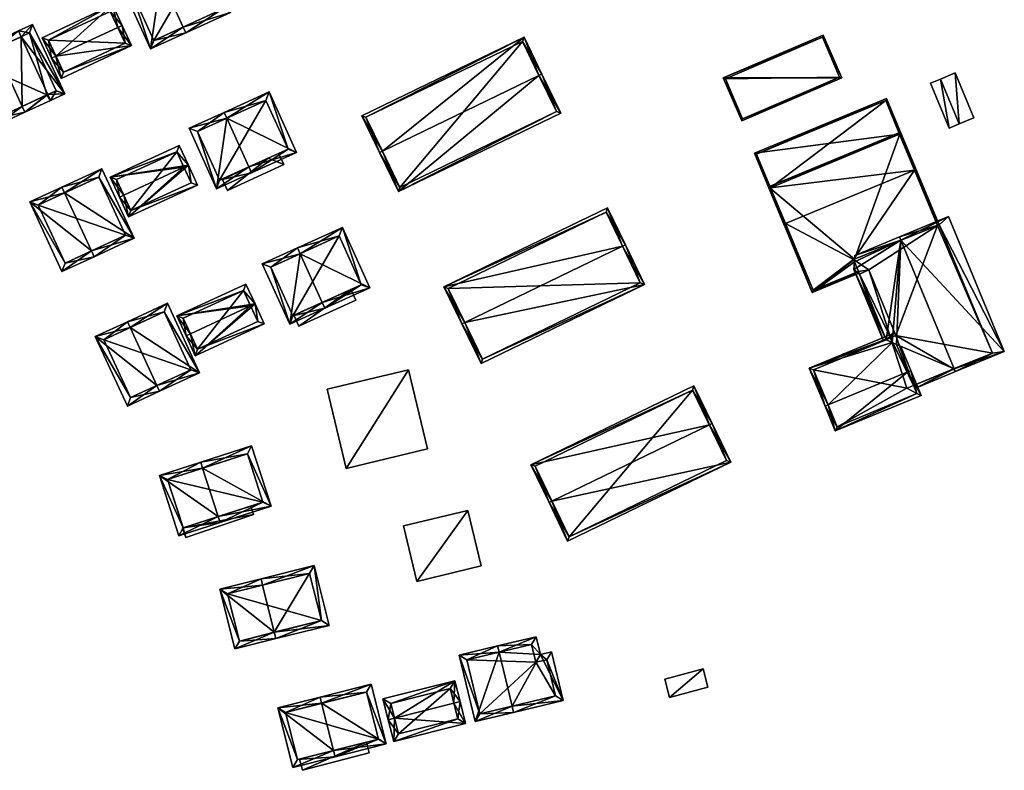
# Model space of a CAD drawing. Header units: inches. Extents: x 2523744 to 2528136, y 1148995 to 1152010.
# Tile 42 of 256: x 2524119 to 2524273, y 1150396 to 1150513. Entities that reach past the tile are written whole.
import ezdxf

# ---------------------------------------------------------------- set-up
doc = ezdxf.new("R2010")
doc.units = ezdxf.units.IN
doc.header["$MEASUREMENT"] = 0
for name, color, linetype in [('Gebaeude Einzelhaus', 10, 'Continuous'), ('Im Bau', 10, 'Continuous'), ('Offenes Gebaeude', 10, 'Continuous')]:
    doc.layers.add(name, color=color, linetype=linetype)

msp = doc.modelspace()

# ---------------------------------------------------------------- meshes
at = {"layer": 'Gebaeude Einzelhaus'}
mesh = msp.add_polyface(dxfattribs=at)
corners = [(2524141.356, 1150519.694, 463.414), (2524140.942, 1150520.605, 463.414), (2524135.459, 1150518.114, 458.683), (2524139.742, 1150508.686, 458.683), (2524144.811, 1150512.087, 463.413), (2524145.224, 1150511.177, 463.413), (2524152.235, 1150514.361, 458.386), (2524147.952, 1150523.789, 458.386), (2524140.239, 1150510.01, 459.469), (2524136.783, 1150517.617, 459.469), (2524150.911, 1150514.858, 459.039), (2524147.455, 1150522.465, 459.039), (2524147.455, 1150522.465, 452.376), (2524150.911, 1150514.858, 452.376), (2524136.783, 1150517.617, 452.376), (2524140.239, 1150510.01, 452.376)]
mesh.append_faces([[corners[k] for k in face] for face in [(0, 9, 1), (11, 0, 1), (1, 9, 2), (10, 11, 7), (7, 11, 1), (6, 10, 7), (8, 4, 5), (5, 4, 10), (5, 10, 6), (9, 8, 3), (2, 9, 3), (3, 8, 5), (0, 7, 1), (5, 6, 4), (4, 6, 0), (0, 6, 7), (0, 3, 4), (4, 3, 5), (0, 2, 3), (0, 1, 2)]], dxfattribs={"color": 13})
mesh.append_faces([[corners[k] for k in face] for face in [(12, 15, 14), (13, 15, 12), (4, 15, 13), (8, 15, 4), (4, 13, 10), (14, 15, 9), (9, 15, 8), (12, 14, 0), (0, 14, 9), (11, 12, 0), (13, 12, 10), (10, 12, 11)]], dxfattribs={"color": 41})
mesh = msp.add_polyface(dxfattribs=at)
corners = [(2524134.626, 1150512.036, 459.104), (2524135.305, 1150512.353, 459.104), (2524133.822, 1150515.53, 457.593), (2524124.983, 1150507.535, 459.104), (2524122.821, 1150510.394, 457.593), (2524124.304, 1150507.218, 459.104), (2524125.778, 1150504.06, 457.593), (2524136.779, 1150509.195, 457.593), (2524133.46, 1150514.533, 457.916), (2524135.782, 1150509.558, 457.918), (2524123.818, 1150510.032, 457.916), (2524126.14, 1150505.057, 457.918), (2524135.782, 1150509.558, 452.363), (2524133.46, 1150514.533, 452.363), (2524123.818, 1150510.032, 452.363), (2524126.14, 1150505.057, 452.363)]
mesh.append_faces([[corners[k] for k in face] for face in [(7, 11, 9), (6, 11, 7), (3, 11, 5), (10, 3, 5), (5, 11, 6), (4, 10, 5), (8, 10, 2), (2, 10, 4), (0, 8, 1), (9, 0, 1), (7, 9, 1), (1, 8, 2), (3, 7, 0), (0, 7, 1), (3, 6, 7), (3, 5, 6), (3, 4, 5), (0, 2, 3), (3, 2, 4), (0, 1, 2)]], dxfattribs={"color": 13})
mesh.append_faces([[corners[k] for k in face] for face in [(12, 15, 14), (12, 14, 13), (9, 15, 12), (11, 15, 9), (14, 15, 3), (3, 15, 11), (10, 14, 3), (13, 14, 8), (8, 14, 10), (12, 13, 0), (0, 13, 8), (9, 12, 0)]], dxfattribs={"color": 41})
mesh = msp.add_polyface(dxfattribs=at)
corners = [(2524115.555, 1150508.736, 462.894), (2524115.136, 1150509.644, 462.894), (2524110.163, 1150507.35, 458.807), (2524115.167, 1150496.501, 458.807), (2524119.722, 1150499.703, 462.894), (2524120.141, 1150498.795, 462.894), (2524119.131, 1150511.486, 459.525), (2524119.55, 1150510.578, 459.525), (2524123.717, 1150501.544, 459.525), (2524124.135, 1150500.637, 459.525), (2524126.347, 1150501.658, 458.534), (2524121.343, 1150512.507, 458.534), (2524111.49, 1150506.861, 459.553), (2524115.656, 1150497.828, 459.553), (2524123.58, 1150501.481, 459.64), (2524125.02, 1150502.147, 458.941), (2524120.854, 1150511.18, 458.941), (2524123.58, 1150501.481, 452.377), (2524115.656, 1150497.828, 452.377), (2524125.02, 1150502.147, 452.377), (2524120.854, 1150511.18, 452.377), (2524111.49, 1150506.861, 452.377)]
mesh.append_faces([[corners[k] for k in face] for face in [(7, 0, 6), (16, 7, 6), (11, 16, 6), (15, 16, 10), (10, 16, 11), (8, 15, 9), (14, 8, 9), (9, 15, 10), (13, 4, 5), (5, 4, 14), (5, 14, 9), (3, 13, 5), (12, 13, 2), (2, 13, 3), (0, 12, 1), (6, 0, 1), (1, 12, 2), (7, 11, 6), (9, 10, 8), (8, 10, 7), (7, 10, 11), (8, 5, 9), (7, 4, 8), (8, 4, 5), (6, 0, 7), (7, 0, 4), (6, 1, 0), (0, 3, 4), (4, 3, 5), (0, 2, 3), (0, 1, 2)]], dxfattribs={"color": 13})
mesh.append_faces([[corners[k] for k in face] for face in [(17, 18, 21), (17, 21, 20), (17, 20, 19), (13, 12, 18), (18, 12, 21), (7, 12, 0), (7, 21, 12), (7, 20, 21), (7, 16, 20), (16, 15, 20), (20, 15, 19), (15, 17, 19), (15, 8, 17), (14, 17, 8), (14, 13, 17), (17, 13, 18), (14, 4, 13)]], dxfattribs={"color": 41})
mesh = msp.add_polyface(dxfattribs=at)
corners = [(2524175.909, 1150492.712, 461.128), (2524175.459, 1150492.494, 461.128), (2524178.408, 1150486.398, 458.252), (2524200.344, 1150504.527, 461.128), (2524203.741, 1150498.649, 458.252), (2524200.794, 1150504.745, 461.128), (2524198.016, 1150510.488, 458.252), (2524172.683, 1150498.235, 458.252), (2524203.074, 1150498.881, 458.464), (2524197.784, 1150509.82, 458.478), (2524173.35, 1150498.003, 458.477), (2524178.64, 1150487.065, 458.464), (2524203.074, 1150498.881, 447.215), (2524197.784, 1150509.82, 447.215), (2524173.35, 1150498.003, 447.215), (2524178.64, 1150487.065, 447.215)]
mesh.append_faces([[corners[k] for k in face] for face in [(2, 11, 8), (0, 11, 1), (10, 0, 1), (1, 11, 2), (7, 10, 1), (9, 10, 6), (6, 10, 7), (3, 9, 5), (8, 3, 5), (5, 9, 6), (2, 8, 4), (4, 8, 5), (0, 7, 1), (3, 6, 0), (0, 6, 7), (3, 5, 6), (3, 4, 5), (0, 2, 3), (3, 2, 4), (0, 1, 2)]], dxfattribs={"color": 13})
mesh.append_faces([[corners[k] for k in face] for face in [(13, 15, 14), (12, 15, 13), (8, 15, 12), (11, 15, 8), (14, 15, 0), (0, 15, 11), (10, 14, 0), (13, 14, 10), (9, 13, 10), (12, 13, 3), (3, 13, 9), (8, 12, 3)]], dxfattribs={"color": 41})
mesh = msp.add_polyface(dxfattribs=at)
corners = [(2524229.095, 1150504.133, 450.747), (2524247.584, 1150504.14, 451.63), (2524244.706, 1150510.84, 450.747), (2524231.973, 1150497.434, 451.63), (2524244.575, 1150510.511, 450.777), (2524229.424, 1150504.001, 450.777), (2524247.255, 1150504.271, 451.6), (2524232.104, 1150497.763, 451.6), (2524247.255, 1150504.271, 444.9), (2524244.575, 1150510.511, 444.9), (2524229.424, 1150504.001, 444.9), (2524232.104, 1150497.763, 444.9)]
mesh.append_faces([[corners[k] for k in face] for face in [(6, 4, 1), (5, 7, 3), (3, 7, 6), (3, 6, 1), (4, 5, 0), (0, 5, 3), (1, 4, 2), (2, 4, 0), (3, 1, 0), (0, 1, 2)]], dxfattribs={"color": 13})
mesh.append_faces([[corners[k] for k in face] for face in [(8, 11, 10), (8, 10, 9), (6, 11, 8), (7, 11, 6), (10, 11, 5), (5, 11, 7), (9, 10, 4), (4, 10, 5), (8, 9, 4), (6, 8, 4)]], dxfattribs={"color": 41})
mesh = msp.add_polyface(dxfattribs=at)
corners = [(2524151.638, 1150497.86, 462.299), (2524151.224, 1150498.771, 462.299), (2524145.741, 1150496.28, 457.568), (2524150.024, 1150486.852, 457.568), (2524155.093, 1150490.253, 462.299), (2524155.506, 1150489.343, 462.298), (2524162.517, 1150492.527, 457.271), (2524158.234, 1150501.955, 457.271), (2524147.065, 1150495.783, 458.354), (2524157.737, 1150500.631, 457.924), (2524150.521, 1150488.176, 458.354), (2524161.193, 1150493.024, 457.924), (2524157.737, 1150500.631, 451.247), (2524161.193, 1150493.024, 451.247), (2524147.065, 1150495.783, 451.247), (2524150.521, 1150488.176, 451.247), (2524158.106, 1150491.622, 457.406), (2524159.715, 1150492.353, 457.406), (2524158.106, 1150491.622, 457.306), (2524159.715, 1150492.353, 457.307)]
mesh.append_faces([[corners[k] for k in face] for face in [(11, 9, 7), (6, 11, 7), (10, 4, 5), (5, 4, 11), (5, 11, 6), (8, 10, 3), (3, 10, 5), (2, 8, 3), (0, 8, 1), (9, 0, 1), (7, 9, 1), (1, 8, 2), (0, 7, 1), (5, 6, 4), (4, 6, 0), (0, 6, 7), (0, 3, 4), (4, 3, 5), (0, 2, 3), (0, 1, 2)]], dxfattribs={"color": 13})
mesh.append_faces([[corners[k] for k in face] for face in [(12, 15, 14), (13, 15, 12), (11, 17, 19), (18, 13, 19), (19, 13, 11), (18, 15, 13), (16, 10, 18), (18, 10, 15), (17, 4, 16), (4, 17, 11), (16, 4, 10), (10, 8, 15), (15, 8, 14), (0, 9, 8), (8, 9, 14), (14, 9, 12), (9, 11, 12), (12, 11, 13)]], dxfattribs={"color": 41})
mesh = msp.add_polyface(dxfattribs=at)
corners = [(2524258.948, 1150489.759, 454.144), (2524259.043, 1150489.528, 454.203), (2524259.274, 1150489.624, 454.203), (2524256.624, 1150495.363, 452.72), (2524254.584, 1150500.936, 451.327), (2524233.983, 1150492.396, 451.327), (2524236.485, 1150487.013, 452.72), (2524238.673, 1150481.083, 454.203), (2524238.807, 1150481.41, 454.144), (2524238.903, 1150481.179, 454.203), (2524254.449, 1150500.61, 451.386), (2524234.31, 1150492.261, 451.386), (2524258.948, 1150489.759, 443.864), (2524254.449, 1150500.61, 443.864), (2524234.31, 1150492.261, 443.864), (2524236.485, 1150487.013, 443.864), (2524238.807, 1150481.41, 443.864)]
mesh.append_faces([[corners[k] for k in face] for face in [(3, 4, 0), (3, 10, 4), (5, 6, 8), (4, 11, 5), (5, 11, 6), (4, 10, 11), (7, 8, 9), (7, 5, 8), (1, 0, 2), (2, 0, 4), (6, 7, 8), (8, 7, 9), (3, 5, 6), (6, 5, 7), (3, 4, 5), (0, 2, 3), (3, 2, 4), (0, 1, 2)]], dxfattribs={"color": 13})
mesh.append_faces([[corners[k] for k in face] for face in [(12, 15, 13), (13, 15, 14), (12, 16, 15), (6, 16, 8), (6, 15, 16), (6, 11, 15), (15, 11, 14), (11, 10, 14), (14, 10, 13), (3, 13, 10), (3, 12, 13), (3, 0, 12)]], dxfattribs={"color": 41})
mesh = msp.add_polyface(dxfattribs=at)
corners = [(2524249.583, 1150475.873, 453.359), (2524236.159, 1150487.148, 457.024), (2524242.991, 1150470.665, 452.82), (2524256.759, 1150495.689, 457.024), (2524250.181, 1150473.916, 452.879), (2524250.277, 1150473.685, 452.82), (2524249.559, 1150475.415, 453.261), (2524262.534, 1150481.106, 453.329), (2524262.766, 1150481.2, 453.329), (2524236.485, 1150487.013, 456.965), (2524243.126, 1150470.991, 452.879), (2524256.624, 1150495.363, 456.965), (2524258.948, 1150489.759, 454.144), (2524256.624, 1150495.363, 452.72), (2524258.948, 1150489.759, 443.864), (2524262.534, 1150481.106, 443.864), (2524236.485, 1150487.013, 452.72), (2524238.807, 1150481.41, 443.864), (2524243.126, 1150470.991, 443.864), (2524238.807, 1150481.41, 454.144), (2524250.181, 1150473.916, 443.864), (2524249.4, 1150475.799, 443.864)]
mesh.append_faces([[corners[k] for k in face] for face in [(5, 10, 4), (11, 8, 7), (11, 3, 8), (9, 1, 11), (11, 1, 3), (5, 2, 10), (10, 2, 9), (9, 2, 1), (3, 7, 8), (3, 0, 7), (0, 2, 6), (6, 2, 4), (4, 2, 5), (3, 1, 0), (0, 1, 2)]], dxfattribs={"color": 13})
mesh.append_faces([[corners[k] for k in face] for face in [(17, 21, 18), (18, 21, 20), (17, 14, 21), (21, 14, 15), (18, 20, 10), (10, 20, 4), (19, 9, 16), (17, 10, 19), (19, 10, 9), (17, 18, 10), (9, 11, 16), (16, 11, 13), (14, 7, 15), (14, 12, 7), (7, 12, 11), (11, 12, 13)]], dxfattribs={"color": 41})
mesh = msp.add_polyface(dxfattribs=at)
corners = [(2524133.445, 1150488.654, 456.615), (2524145.638, 1150490.52, 457.979), (2524144.208, 1150493.619, 456.674), (2524135.555, 1150485.869, 457.979), (2524134.874, 1150485.555, 457.979), (2524144.957, 1150490.206, 457.979), (2524136.31, 1150482.442, 456.615), (2524147.074, 1150487.407, 456.674), (2524143.841, 1150492.624, 456.957), (2524146.079, 1150487.774, 456.956), (2524136.677, 1150483.437, 456.913), (2524134.44, 1150488.287, 456.915), (2524146.079, 1150487.774, 451.054), (2524143.841, 1150492.624, 451.054), (2524134.44, 1150488.287, 451.054), (2524136.677, 1150483.437, 451.054)]
mesh.append_faces([[corners[k] for k in face] for face in [(7, 6, 10), (4, 10, 6), (4, 3, 10), (11, 0, 8), (3, 4, 11), (11, 4, 0), (1, 5, 8), (9, 5, 1), (1, 7, 9), (9, 7, 10), (1, 8, 2), (2, 8, 0), (1, 6, 7), (4, 6, 3), (3, 6, 5), (5, 6, 1), (1, 0, 5), (5, 0, 3), (3, 0, 4), (0, 1, 2)]], dxfattribs={"color": 13})
mesh.append_faces([[corners[k] for k in face] for face in [(13, 15, 14), (12, 15, 13), (10, 15, 12), (10, 12, 9), (14, 15, 3), (3, 15, 10), (11, 14, 3), (13, 14, 11), (8, 13, 11), (12, 13, 5), (5, 13, 8), (9, 12, 5)]], dxfattribs={"color": 41})
mesh = msp.add_polyface(dxfattribs=at)
corners = [(2524130.504, 1150477.147, 461.931), (2524130.923, 1150476.239, 461.931), (2524137.162, 1150479.117, 457.766), (2524126.334, 1150486.189, 461.931), (2524132.154, 1150489.975, 457.766), (2524125.915, 1150487.097, 461.931), (2524120.898, 1150484.783, 457.885), (2524125.907, 1150473.925, 457.885), (2524131.665, 1150488.648, 458.372), (2524122.225, 1150484.294, 458.617), (2524126.396, 1150475.252, 458.617), (2524135.835, 1150479.606, 458.372), (2524131.665, 1150488.648, 451.581), (2524135.835, 1150479.606, 451.581), (2524122.225, 1150484.294, 451.581), (2524126.396, 1150475.252, 451.581)]
mesh.append_faces([[corners[k] for k in face] for face in [(11, 8, 2), (10, 0, 1), (1, 0, 11), (1, 11, 2), (7, 10, 1), (9, 10, 6), (6, 10, 7), (3, 9, 5), (8, 3, 5), (5, 9, 6), (2, 8, 4), (4, 8, 5), (0, 7, 1), (3, 6, 0), (0, 6, 7), (3, 5, 6), (3, 4, 5), (0, 2, 3), (3, 2, 4), (0, 1, 2)]], dxfattribs={"color": 13})
mesh.append_faces([[corners[k] for k in face] for face in [(13, 15, 14), (13, 14, 12), (0, 15, 13), (10, 15, 0), (0, 13, 11), (14, 15, 9), (9, 15, 10), (12, 14, 3), (3, 14, 9), (8, 12, 3), (13, 12, 11), (11, 12, 8)]], dxfattribs={"color": 41})
mesh = msp.add_polyface(dxfattribs=at)
corners = [(2524213.381, 1150477.886, 459.965), (2524211.044, 1150483.869, 457.127), (2524185.525, 1150471.528, 457.127), (2524213.831, 1150478.103, 459.965), (2524188.763, 1150465.981, 459.965), (2524188.313, 1150465.763, 459.965), (2524191.3, 1150459.585, 457.127), (2524216.819, 1150471.925, 457.127), (2524210.811, 1150483.201, 457.349), (2524216.151, 1150472.158, 457.334), (2524186.193, 1150471.295, 457.349), (2524191.533, 1150460.253, 457.334), (2524216.151, 1150472.158, 446.589), (2524210.811, 1150483.201, 446.589), (2524186.193, 1150471.295, 446.589), (2524191.533, 1150460.253, 446.589)]
mesh.append_faces([[corners[k] for k in face] for face in [(7, 11, 9), (6, 11, 7), (4, 11, 5), (10, 4, 5), (5, 11, 6), (8, 10, 2), (2, 10, 5), (1, 8, 2), (0, 8, 3), (9, 0, 3), (7, 9, 3), (3, 8, 1), (4, 7, 0), (0, 7, 3), (4, 6, 7), (4, 5, 6), (0, 2, 4), (4, 2, 5), (3, 1, 0), (0, 1, 2)]], dxfattribs={"color": 13})
mesh.append_faces([[corners[k] for k in face] for face in [(12, 15, 14), (12, 14, 13), (9, 15, 12), (11, 15, 9), (14, 15, 4), (4, 15, 11), (10, 14, 4), (13, 14, 8), (8, 14, 10), (12, 13, 0), (0, 13, 8), (9, 12, 0)]], dxfattribs={"color": 41})
mesh = msp.add_polyface(dxfattribs=at)
corners = [(2524256.821, 1150478.798, 457.217), (2524272.953, 1150461.464, 453.014), (2524264.236, 1150482.49, 453.014), (2524265.13, 1150458.758, 457.217), (2524265.32, 1150458.299, 457.217), (2524256.603, 1150479.325, 457.217), (2524258.984, 1150455.673, 453.827), (2524258.792, 1150456.134, 453.827), (2524256.137, 1150462.539, 453.827), (2524249.611, 1150476.428, 453.477), (2524249.583, 1150475.873, 453.359), (2524249.559, 1150475.415, 453.261), (2524249.498, 1150474.254, 453.014), (2524254.542, 1150463.283, 453.24), (2524255.435, 1150462.866, 453.569), (2524254.12, 1150463.108, 453.014), (2524271.1, 1150461.2, 453.936), (2524262.793, 1150481.211, 453.941), (2524265.051, 1150458.726, 457.175), (2524250.339, 1150473.535, 453.262), (2524255.195, 1150463.616, 453.601), (2524251.8, 1150474.2, 454.054), (2524256.05, 1150463.95, 454.054), (2524265.051, 1150458.726, 443.864), (2524271.1, 1150461.2, 443.864), (2524262.793, 1150481.211, 443.864), (2524262.534, 1150481.106, 453.329), (2524262.534, 1150481.106, 443.864), (2524250.181, 1150473.916, 452.879), (2524250.339, 1150473.535, 443.864), (2524250.181, 1150473.916, 443.864), (2524251.8, 1150474.2, 443.864), (2524256.05, 1150463.95, 443.864), (2524256.05, 1150463.95, 453.223), (2524255.195, 1150463.616, 453.214), (2524255.195, 1150463.616, 443.864), (2524255.213, 1150463.561, 453.24), (2524255.213, 1150463.561, 443.864), (2524258.792, 1150456.134, 443.864), (2524249.4, 1150475.799, 443.864), (2524257.735, 1150455.696, 443.864)]
mesh.append_faces([[corners[k] for k in face] for face in [(13, 20, 14), (20, 21, 22), (13, 19, 20), (20, 19, 21), (19, 12, 11), (13, 15, 19), (19, 15, 12), (5, 0, 9), (9, 0, 10), (18, 6, 7), (18, 4, 6), (18, 3, 4), (1, 17, 2), (2, 17, 5), (5, 17, 0), (3, 16, 4), (4, 16, 1), (1, 16, 17), (13, 12, 15), (8, 0, 14), (14, 0, 13), (13, 0, 12), (12, 0, 11), (11, 0, 10), (10, 0, 9), (9, 0, 5), (7, 3, 8), (8, 3, 0), (7, 6, 3), (3, 6, 4), (0, 2, 5), (4, 1, 3), (3, 1, 0), (0, 1, 2)]], dxfattribs={"color": 13})
mesh.append_faces([[corners[k] for k in face] for face in [(30, 31, 29), (32, 37, 35), (32, 38, 37), (37, 38, 40), (32, 23, 38), (32, 24, 23), (31, 27, 32), (32, 27, 24), (24, 27, 25), (30, 39, 31), (31, 39, 27), (23, 7, 38), (23, 18, 7), (36, 34, 37), (37, 34, 35), (14, 20, 36), (36, 20, 34), (33, 20, 22), (33, 34, 20), (33, 32, 34), (34, 32, 35), (31, 33, 21), (21, 33, 22), (31, 32, 33), (21, 19, 31), (31, 19, 29), (29, 28, 30), (29, 19, 28), (28, 19, 11), (0, 26, 10), (26, 25, 27), (0, 17, 26), (26, 17, 25), (17, 16, 25), (25, 16, 24), (16, 23, 24), (16, 3, 23), (3, 18, 23)]], dxfattribs={"color": 41})
mesh = msp.add_polyface(dxfattribs=at)
corners = [(2524163.07, 1150476.705, 461.283), (2524162.656, 1150477.616, 461.283), (2524157.173, 1150475.125, 456.552), (2524161.456, 1150465.697, 456.552), (2524166.525, 1150469.098, 461.283), (2524166.938, 1150468.188, 461.283), (2524173.949, 1150471.372, 456.255), (2524169.666, 1150480.8, 456.255), (2524161.953, 1150467.021, 457.338), (2524158.497, 1150474.628, 457.338), (2524172.625, 1150471.869, 456.908), (2524169.169, 1150479.476, 456.908), (2524169.169, 1150479.476, 450.262), (2524172.625, 1150471.869, 450.262), (2524158.497, 1150474.628, 450.262), (2524161.953, 1150467.021, 450.262), (2524162.11, 1150467.093, 456.309), (2524170.989, 1150471.126, 456.309), (2524162.11, 1150467.093, 456.209), (2524170.989, 1150471.126, 456.209)]
mesh.append_faces([[corners[k] for k in face] for face in [(0, 9, 1), (11, 0, 1), (1, 9, 2), (10, 11, 7), (7, 11, 1), (6, 10, 7), (8, 4, 5), (5, 4, 10), (5, 10, 6), (9, 8, 3), (2, 9, 3), (3, 8, 5), (0, 7, 1), (5, 6, 4), (4, 6, 0), (0, 6, 7), (0, 3, 4), (4, 3, 5), (0, 2, 3), (0, 1, 2)]], dxfattribs={"color": 13})
mesh.append_faces([[corners[k] for k in face] for face in [(12, 15, 14), (13, 15, 12), (10, 17, 19), (19, 13, 10), (18, 15, 19), (19, 15, 13), (16, 8, 18), (18, 8, 15), (17, 4, 16), (4, 17, 10), (16, 4, 8), (8, 9, 15), (15, 9, 14), (0, 11, 9), (9, 11, 14), (14, 11, 12), (11, 10, 12), (12, 10, 13)]], dxfattribs={"color": 41})
mesh = msp.add_polyface(dxfattribs=at)
corners = [(2524143.846, 1150466.999, 455.525), (2524156.039, 1150468.865, 456.889), (2524154.609, 1150471.964, 455.584), (2524155.358, 1150468.551, 456.889), (2524145.956, 1150464.214, 456.889), (2524145.275, 1150463.9, 456.889), (2524146.711, 1150460.787, 455.525), (2524157.475, 1150465.752, 455.584), (2524154.242, 1150470.969, 455.867), (2524144.841, 1150466.632, 455.825), (2524147.078, 1150461.782, 455.823), (2524156.48, 1150466.119, 455.866), (2524156.48, 1150466.119, 450.251), (2524154.242, 1150470.969, 450.251), (2524144.841, 1150466.632, 450.251), (2524147.078, 1150461.782, 450.251)]
mesh.append_faces([[corners[k] for k in face] for face in [(1, 3, 8), (11, 3, 1), (1, 7, 11), (11, 7, 10), (7, 6, 10), (5, 10, 6), (5, 4, 10), (9, 0, 8), (4, 5, 9), (9, 5, 0), (2, 8, 0), (2, 1, 8), (1, 6, 7), (5, 6, 4), (4, 6, 3), (3, 6, 1), (3, 0, 4), (4, 0, 5), (3, 1, 0), (0, 1, 2)]], dxfattribs={"color": 13})
mesh.append_faces([[corners[k] for k in face] for face in [(13, 15, 14), (12, 15, 13), (10, 15, 12), (10, 12, 11), (14, 15, 4), (4, 15, 10), (9, 14, 4), (13, 14, 9), (8, 13, 9), (12, 13, 3), (3, 13, 8), (11, 12, 3)]], dxfattribs={"color": 41})
mesh = msp.add_polyface(dxfattribs=at)
corners = [(2524136.545, 1150465.184, 460.717), (2524136.126, 1150466.092, 460.717), (2524131.109, 1150463.778, 456.671), (2524140.715, 1150456.142, 460.717), (2524136.118, 1150452.92, 456.671), (2524141.134, 1150455.234, 460.717), (2524147.373, 1150458.112, 456.552), (2524142.365, 1150468.97, 456.552), (2524136.607, 1150454.247, 457.403), (2524146.046, 1150458.601, 457.158), (2524141.876, 1150467.643, 457.158), (2524132.436, 1150463.289, 457.403), (2524141.876, 1150467.643, 450.334), (2524146.046, 1150458.601, 450.334), (2524132.436, 1150463.289, 450.334), (2524136.607, 1150454.247, 450.334)]
mesh.append_faces([[corners[k] for k in face] for face in [(11, 8, 2), (0, 11, 1), (10, 0, 1), (1, 11, 2), (7, 10, 1), (9, 10, 6), (6, 10, 7), (8, 3, 5), (5, 3, 9), (5, 9, 6), (2, 8, 4), (4, 8, 5), (0, 7, 1), (3, 6, 0), (0, 6, 7), (3, 5, 6), (3, 4, 5), (0, 2, 3), (3, 2, 4), (0, 1, 2)]], dxfattribs={"color": 13})
mesh.append_faces([[corners[k] for k in face] for face in [(13, 15, 14), (13, 14, 12), (3, 15, 13), (8, 15, 3), (3, 13, 9), (14, 15, 11), (11, 15, 8), (12, 14, 0), (0, 14, 11), (10, 12, 0), (13, 12, 9), (9, 12, 10)]], dxfattribs={"color": 41})
mesh = msp.add_polyface(dxfattribs=at)
corners = [(2524245.444, 1150453.102, 455.918), (2524244.981, 1150452.91, 455.918), (2524246.585, 1150449.044, 453.927), (2524257.907, 1150458.269, 455.918), (2524259.973, 1150454.594, 453.927), (2524258.369, 1150458.46, 455.918), (2524255.195, 1150463.616, 453.214), (2524255.873, 1150464.376, 453.014), (2524242.523, 1150458.841, 453.014), (2524256.05, 1150463.95, 453.223), (2524255.435, 1150462.866, 453.569), (2524255.213, 1150463.561, 453.24), (2524256.808, 1150462.226, 454.074), (2524256.137, 1150462.539, 453.827), (2524246.855, 1150449.698, 454.165), (2524259.319, 1150454.864, 454.165), (2524243.176, 1150458.571, 453.24), (2524254.542, 1150463.283, 453.24), (2524258.792, 1150456.134, 453.827), (2524259.319, 1150454.864, 443.864), (2524258.792, 1150456.134, 443.864), (2524243.176, 1150458.571, 443.864), (2524255.213, 1150463.561, 443.864), (2524246.855, 1150449.698, 443.864), (2524257.735, 1150455.696, 443.864)]
mesh.append_faces([[corners[k] for k in face] for face in [(17, 6, 11), (17, 7, 6), (6, 7, 9), (17, 8, 7), (17, 16, 8), (8, 16, 1), (1, 16, 0), (5, 3, 12), (12, 3, 13), (4, 15, 5), (5, 15, 3), (14, 1, 0), (4, 2, 15), (15, 2, 14), (14, 2, 1), (10, 3, 13), (13, 3, 12), (12, 3, 5), (10, 0, 3), (6, 8, 11), (11, 8, 10), (10, 8, 0), (0, 8, 1), (9, 7, 6), (6, 7, 8), (3, 4, 5), (0, 2, 3), (3, 2, 4), (0, 1, 2)]], dxfattribs={"color": 13})
mesh.append_faces([[corners[k] for k in face] for face in [(19, 24, 20), (24, 21, 22), (19, 23, 24), (24, 23, 21), (15, 14, 19), (19, 14, 23), (0, 16, 14), (14, 16, 23), (23, 16, 21), (21, 17, 22), (22, 17, 11), (21, 16, 17), (3, 18, 13), (18, 19, 20), (3, 15, 18), (18, 15, 19)]], dxfattribs={"color": 41})
mesh = msp.add_polyface(dxfattribs=at)
corners = [(2524226.93, 1150449.98, 458.607), (2524227.38, 1150450.198, 458.607), (2524224.529, 1150456.094, 455.767), (2524199.059, 1150443.775, 455.767), (2524202.36, 1150438.098, 458.607), (2524201.91, 1150437.88, 458.607), (2524204.82, 1150431.861, 455.767), (2524230.291, 1150444.179, 455.767), (2524224.296, 1150455.426, 455.984), (2524229.624, 1150444.411, 455.979), (2524199.726, 1150443.543, 455.984), (2524205.053, 1150432.529, 455.979), (2524229.624, 1150444.411, 444.358), (2524224.296, 1150455.426, 444.358), (2524199.726, 1150443.543, 444.358), (2524205.053, 1150432.529, 444.358)]
mesh.append_faces([[corners[k] for k in face] for face in [(7, 11, 9), (6, 11, 7), (4, 11, 5), (10, 4, 5), (5, 11, 6), (8, 10, 3), (3, 10, 5), (2, 8, 3), (0, 8, 1), (9, 0, 1), (7, 9, 1), (1, 8, 2), (4, 7, 0), (0, 7, 1), (4, 6, 7), (4, 5, 6), (0, 3, 4), (4, 3, 5), (0, 2, 3), (0, 1, 2)]], dxfattribs={"color": 13})
mesh.append_faces([[corners[k] for k in face] for face in [(13, 15, 14), (12, 15, 13), (9, 15, 12), (11, 15, 9), (14, 15, 4), (4, 15, 11), (10, 14, 4), (13, 14, 8), (8, 14, 10), (12, 13, 0), (0, 13, 8), (9, 12, 0)]], dxfattribs={"color": 41})
mesh = msp.add_polyface(dxfattribs=at)
corners = [(2524147.868, 1150443.213, 460.406), (2524147.561, 1150444.165, 460.406), (2524141.133, 1150442.094, 455.699), (2524150.291, 1150435.692, 460.406), (2524144.169, 1150432.669, 455.699), (2524150.598, 1150434.74, 460.406), (2524158.536, 1150437.297, 455.385), (2524155.499, 1150446.723, 455.385), (2524142.392, 1150441.449, 456.396), (2524154.854, 1150445.464, 455.987), (2524144.814, 1150433.928, 456.396), (2524157.277, 1150437.942, 455.987), (2524154.854, 1150445.464, 449.216), (2524157.277, 1150437.942, 449.216), (2524142.392, 1150441.449, 449.216), (2524144.803, 1150433.964, 455.291), (2524144.803, 1150433.964, 455.39), (2524144.814, 1150433.928, 449.216), (2524144.814, 1150433.928, 455.29), (2524144.814, 1150433.928, 455.39), (2524155.36, 1150437.325, 455.29), (2524155.36, 1150437.325, 455.39)]
mesh.append_faces([[corners[k] for k in face] for face in [(11, 9, 6), (6, 9, 7), (10, 3, 5), (5, 3, 11), (5, 11, 6), (4, 10, 5), (8, 10, 2), (2, 10, 4), (0, 8, 1), (9, 0, 1), (7, 9, 1), (1, 8, 2), (0, 7, 1), (3, 6, 0), (0, 6, 7), (3, 5, 6), (3, 4, 5), (0, 2, 3), (3, 2, 4), (0, 1, 2)]], dxfattribs={"color": 13})
mesh.append_faces([[corners[k] for k in face] for face in [(13, 17, 14), (13, 14, 12), (17, 20, 18), (21, 3, 19), (19, 3, 10), (20, 11, 21), (21, 11, 3), (17, 13, 20), (20, 13, 11), (10, 16, 19), (15, 17, 18), (15, 14, 17), (10, 8, 16), (16, 8, 15), (15, 8, 14), (0, 9, 8), (8, 9, 14), (14, 9, 12), (9, 11, 12), (12, 11, 13)]], dxfattribs={"color": 41})
mesh = msp.add_polyface(dxfattribs=at)
corners = [(2524159.052, 1150417.608, 459.514), (2524150.552, 1150424.361, 454.733), (2524152.865, 1150415.041, 454.733), (2524157.22, 1150424.986, 459.514), (2524156.979, 1150425.957, 459.514), (2524159.293, 1150416.637, 459.514), (2524167.599, 1150418.699, 454.337), (2524165.285, 1150428.019, 454.337), (2524153.595, 1150416.253, 455.455), (2524166.387, 1150419.429, 454.942), (2524164.555, 1150426.808, 454.942), (2524151.764, 1150423.631, 455.455), (2524164.555, 1150426.808, 448.11), (2524166.387, 1150419.429, 448.11), (2524151.764, 1150423.631, 448.11), (2524153.595, 1150416.253, 448.11)]
mesh.append_faces([[corners[k] for k in face] for face in [(11, 8, 1), (3, 11, 4), (10, 3, 4), (4, 11, 1), (9, 10, 7), (7, 10, 4), (6, 9, 7), (8, 0, 5), (5, 0, 9), (5, 9, 6), (1, 8, 2), (2, 8, 5), (0, 7, 3), (3, 7, 4), (5, 6, 0), (0, 6, 7), (0, 2, 5), (4, 1, 3), (3, 1, 0), (0, 1, 2)]], dxfattribs={"color": 13})
mesh.append_faces([[corners[k] for k in face] for face in [(13, 15, 14), (13, 14, 12), (0, 15, 13), (8, 15, 0), (0, 13, 9), (14, 15, 11), (11, 15, 8), (12, 14, 3), (3, 14, 11), (10, 12, 3), (13, 12, 9), (9, 12, 10)]], dxfattribs={"color": 41})
mesh = msp.add_polyface(dxfattribs=at)
corners = [(2524200.583, 1150414.131, 453.431), (2524204.107, 1150406.958, 452.206), (2524202.29, 1150414.54, 452.206), (2524196.141, 1150406.076, 457.755), (2524196.374, 1150405.104, 457.755), (2524194.119, 1150414.508, 457.755), (2524199.918, 1150416.927, 453.427), (2524193.886, 1150415.481, 457.755), (2524187.893, 1150414.044, 453.362), (2524190.381, 1150403.667, 453.362), (2524189.099, 1150413.305, 454.075), (2524191.12, 1150404.873, 454.075), (2524202.902, 1150407.697, 452.904), (2524201.551, 1150413.335, 452.904), (2524199.842, 1150412.925, 454.13), (2524199.177, 1150415.721, 454.126), (2524199.842, 1150412.925, 446.255), (2524199.177, 1150415.721, 446.255), (2524189.099, 1150413.305, 446.255), (2524191.12, 1150404.873, 446.255), (2524202.902, 1150407.697, 446.255), (2524201.551, 1150413.335, 446.255)]
mesh.append_faces([[corners[k] for k in face] for face in [(0, 15, 6), (6, 15, 7), (7, 15, 5), (0, 14, 15), (1, 13, 2), (2, 13, 0), (0, 13, 14), (3, 12, 4), (4, 12, 1), (1, 12, 13), (8, 11, 9), (9, 11, 4), (4, 11, 3), (5, 10, 7), (7, 10, 8), (8, 10, 11), (5, 9, 3), (3, 9, 4), (7, 8, 5), (5, 8, 9), (5, 6, 7), (3, 0, 5), (5, 0, 6), (4, 1, 3), (3, 1, 0), (0, 1, 2)]], dxfattribs={"color": 13})
mesh.append_faces([[corners[k] for k in face] for face in [(17, 16, 18), (18, 16, 19), (19, 16, 20), (20, 16, 21), (14, 13, 16), (16, 13, 21), (13, 12, 21), (21, 12, 20), (12, 19, 20), (3, 11, 12), (12, 11, 19), (11, 10, 19), (19, 10, 18), (10, 17, 18), (5, 15, 10), (10, 15, 17), (15, 16, 17), (15, 14, 16)]], dxfattribs={"color": 41})
mesh = msp.add_polyface(dxfattribs=at)
corners = [(2524220.73, 1150407.448, 451.054), (2524226.717, 1150409.061, 451.054), (2524225.954, 1150411.893, 451.054), (2524219.967, 1150410.28, 451.054), (2524225.954, 1150411.893, 445.512), (2524226.717, 1150409.061, 445.512), (2524219.967, 1150410.28, 445.512), (2524220.73, 1150407.448, 445.512)]
mesh.append_faces([[corners[k] for k in face] for face in [(0, 2, 3), (0, 1, 2)]], dxfattribs={"color": 13})
mesh.append_faces([[corners[k] for k in face] for face in [(6, 4, 7), (7, 4, 5), (1, 0, 5), (5, 0, 7), (0, 3, 7), (7, 3, 6), (3, 2, 6), (6, 2, 4), (2, 1, 4), (4, 1, 5)]], dxfattribs={"color": 41})
mesh = msp.add_polyface(dxfattribs=at)
corners = [(2524166.431, 1150406.528, 458.535), (2524166.187, 1150407.498, 458.535), (2524159.577, 1150405.837, 453.878), (2524168.282, 1150399.157, 458.535), (2524161.916, 1150396.526, 453.878), (2524168.526, 1150398.187, 458.535), (2524176.522, 1150400.196, 453.317), (2524174.183, 1150409.507, 453.317), (2524162.642, 1150397.74, 454.561), (2524175.309, 1150400.922, 453.95), (2524173.457, 1150408.293, 453.95), (2524160.791, 1150405.111, 454.562), (2524173.457, 1150408.293, 443.879), (2524175.309, 1150400.922, 443.879), (2524160.791, 1150405.111, 443.879), (2524162.642, 1150397.74, 443.879), (2524162.988, 1150397.827, 453.09), (2524173.432, 1150400.451, 453.089), (2524162.988, 1150397.827, 452.99), (2524173.432, 1150400.451, 452.989)]
mesh.append_faces([[corners[k] for k in face] for face in [(11, 8, 2), (0, 11, 1), (10, 0, 1), (1, 11, 2), (7, 10, 1), (9, 10, 6), (6, 10, 7), (8, 3, 5), (5, 3, 9), (5, 9, 6), (2, 8, 4), (4, 8, 5), (0, 7, 1), (3, 6, 0), (0, 6, 7), (3, 5, 6), (3, 4, 5), (0, 2, 3), (3, 2, 4), (0, 1, 2)]], dxfattribs={"color": 13})
mesh.append_faces([[corners[k] for k in face] for face in [(13, 15, 14), (13, 14, 12), (9, 17, 19), (19, 13, 9), (18, 15, 19), (19, 15, 13), (16, 8, 18), (18, 8, 15), (17, 3, 16), (3, 17, 9), (16, 3, 8), (8, 14, 15), (8, 11, 14), (0, 10, 11), (11, 10, 14), (14, 10, 12), (10, 9, 12), (12, 9, 13)]], dxfattribs={"color": 41})
mesh = msp.add_polyface(dxfattribs=at)
corners = [(2524177.785, 1150404.22, 453.804), (2524187.206, 1150410.059, 452.401), (2524175.994, 1150407.224, 452.401), (2524187.059, 1150406.565, 453.804), (2524188.028, 1150406.81, 453.804), (2524176.816, 1150403.975, 453.804), (2524177.684, 1150400.542, 452.401), (2524188.896, 1150403.377, 452.401), (2524186.482, 1150408.845, 452.819), (2524187.682, 1150404.101, 452.797), (2524177.209, 1150406.5, 452.82), (2524178.408, 1150401.757, 452.797), (2524187.682, 1150404.101, 446.644), (2524186.482, 1150408.845, 446.644), (2524177.209, 1150406.5, 446.644), (2524178.408, 1150401.757, 446.644)]
mesh.append_faces([[corners[k] for k in face] for face in [(6, 11, 9), (6, 9, 7), (0, 11, 5), (10, 0, 5), (5, 11, 6), (2, 10, 5), (8, 10, 1), (1, 10, 2), (3, 8, 4), (9, 3, 4), (7, 9, 4), (4, 8, 1), (0, 7, 3), (3, 7, 4), (5, 6, 0), (0, 6, 7), (0, 2, 5), (4, 1, 3), (3, 1, 0), (0, 1, 2)]], dxfattribs={"color": 13})
mesh.append_faces([[corners[k] for k in face] for face in [(13, 15, 14), (12, 15, 13), (9, 15, 12), (11, 15, 9), (14, 15, 0), (0, 15, 11), (10, 14, 0), (13, 14, 8), (8, 14, 10), (12, 13, 3), (3, 13, 8), (9, 12, 3)]], dxfattribs={"color": 41})
at = {"layer": 'Im Bau'}
mesh = msp.add_polyface(dxfattribs=at)
corners = [(2524170.236, 1150443.198, 454.872), (2524179.987, 1150458.601, 454.872), (2524167.274, 1150455.553, 454.872), (2524182.95, 1150446.246, 454.872), (2524179.987, 1150458.601, 447.776), (2524182.95, 1150446.246, 447.776), (2524167.274, 1150455.553, 447.776), (2524170.236, 1150443.198, 447.776)]
mesh.append_faces([[corners[k] for k in face] for face in [(3, 1, 0), (0, 1, 2)]], dxfattribs={"color": 13})
mesh.append_faces([[corners[k] for k in face] for face in [(4, 7, 6), (4, 5, 7), (3, 0, 5), (5, 0, 7), (0, 2, 7), (7, 2, 6), (2, 1, 6), (6, 1, 4), (1, 3, 4), (4, 3, 5)]], dxfattribs={"color": 41})
mesh = msp.add_polyface(dxfattribs=at)
corners = [(2524181.294, 1150425.563, 453.262), (2524189.227, 1150436.648, 453.262), (2524179.212, 1150434.247, 453.262), (2524191.309, 1150427.964, 453.262), (2524189.227, 1150436.648, 447.056), (2524191.309, 1150427.964, 447.056), (2524179.212, 1150434.247, 447.056), (2524181.294, 1150425.563, 447.056)]
mesh.append_faces([[corners[k] for k in face] for face in [(3, 1, 0), (0, 1, 2)]], dxfattribs={"color": 13})
mesh.append_faces([[corners[k] for k in face] for face in [(4, 7, 6), (5, 7, 4), (3, 7, 5), (0, 7, 3), (6, 7, 2), (2, 7, 0), (4, 6, 1), (1, 6, 2), (5, 4, 3), (3, 4, 1)]], dxfattribs={"color": 41})
at = {"layer": 'Offenes Gebaeude'}
mesh = msp.add_polyface(dxfattribs=at)
corners = [(2524265.276, 1150504.926, 450.687), (2524265.888, 1150496.955, 451.35), (2524268.183, 1150497.905, 450.687), (2524262.981, 1150503.976, 451.35), (2524261.449, 1150503.343, 450.687), (2524264.355, 1150496.321, 450.687), (2524265.276, 1150504.926, 450.587), (2524268.183, 1150497.905, 450.587), (2524262.981, 1150503.976, 451.25), (2524261.449, 1150503.343, 450.587), (2524264.355, 1150496.321, 450.587), (2524265.888, 1150496.955, 451.25)]
mesh.append_faces([[corners[k] for k in face] for face in [(5, 1, 3), (4, 5, 3), (3, 1, 0), (0, 1, 2)]], dxfattribs={"color": 13})
mesh.append_faces([[corners[k] for k in face] for face in [(8, 11, 10), (8, 10, 9), (6, 11, 8), (7, 11, 6), (10, 11, 5), (5, 11, 1), (2, 11, 7), (1, 11, 2), (9, 10, 4), (4, 10, 5), (8, 9, 4), (3, 8, 4), (6, 8, 0), (0, 8, 3), (7, 6, 2), (2, 6, 0)]], dxfattribs={"color": 41})
mesh = msp.add_polyface(dxfattribs=at)
corners = [(2524160.515, 1150490.622, 457.406), (2524159.715, 1150492.353, 457.406), (2524158.106, 1150491.622, 457.406), (2524151.754, 1150486.572, 457.406), (2524150.949, 1150488.314, 457.406), (2524151.754, 1150486.572, 457.306), (2524150.949, 1150488.314, 457.306), (2524160.515, 1150490.622, 457.306), (2524159.715, 1150492.353, 457.307), (2524158.106, 1150491.622, 457.306)]
mesh.append_faces([[corners[k] for k in face] for face in [(0, 2, 3), (3, 2, 4), (0, 1, 2)]], dxfattribs={"color": 13})
mesh.append_faces([[corners[k] for k in face] for face in [(9, 5, 6), (8, 7, 9), (9, 7, 5), (6, 2, 9), (6, 4, 2), (8, 0, 7), (8, 1, 0), (0, 3, 7), (7, 3, 5), (3, 4, 5), (5, 4, 6)]], dxfattribs={"color": 41})
mesh = msp.add_polyface(dxfattribs=at)
corners = [(2524162.891, 1150465.392, 456.309), (2524170.989, 1150471.126, 456.309), (2524162.11, 1150467.093, 456.309), (2524171.754, 1150469.46, 456.309), (2524162.11, 1150467.093, 456.209), (2524162.891, 1150465.392, 456.209), (2524171.754, 1150469.46, 456.209), (2524170.989, 1150471.126, 456.209)]
mesh.append_faces([[corners[k] for k in face] for face in [(3, 1, 0), (0, 1, 2)]], dxfattribs={"color": 13})
mesh.append_faces([[corners[k] for k in face] for face in [(6, 5, 7), (7, 5, 4), (6, 7, 3), (3, 7, 1), (3, 0, 6), (6, 0, 5), (5, 0, 4), (4, 0, 2)]], dxfattribs={"color": 41})
mesh = msp.add_polyface(dxfattribs=at)
corners = [(2524144.814, 1150433.928, 455.39), (2524144.742, 1150433.943, 455.39), (2524145.264, 1150432.403, 455.39), (2524144.803, 1150433.964, 455.39), (2524155.815, 1150435.985, 455.39), (2524155.36, 1150437.325, 455.39), (2524144.803, 1150433.964, 455.291), (2524144.742, 1150433.943, 455.29), (2524145.264, 1150432.403, 455.29), (2524155.815, 1150435.985, 455.29), (2524155.36, 1150437.325, 455.29), (2524144.814, 1150433.928, 455.29)]
mesh.append_faces([[corners[k] for k in face] for face in [(0, 4, 5), (0, 2, 4), (3, 1, 0), (0, 1, 2)]], dxfattribs={"color": 13})
mesh.append_faces([[corners[k] for k in face] for face in [(9, 11, 10), (11, 7, 6), (9, 8, 11), (11, 8, 7), (9, 10, 4), (4, 10, 5), (4, 2, 9), (9, 2, 8), (2, 1, 8), (8, 1, 7), (7, 1, 6), (6, 1, 3)]], dxfattribs={"color": 41})
mesh = msp.add_polyface(dxfattribs=at)
corners = [(2524163.445, 1150396.07, 453.072), (2524173.432, 1150400.451, 453.089), (2524162.988, 1150397.827, 453.09), (2524173.867, 1150398.777, 453.072), (2524162.988, 1150397.827, 452.99), (2524163.445, 1150396.07, 452.972), (2524173.867, 1150398.777, 452.972), (2524173.432, 1150400.451, 452.989)]
mesh.append_faces([[corners[k] for k in face] for face in [(3, 1, 0), (0, 1, 2)]], dxfattribs={"color": 13})
mesh.append_faces([[corners[k] for k in face] for face in [(6, 5, 7), (7, 5, 4), (6, 7, 3), (3, 7, 1), (3, 0, 6), (6, 0, 5), (5, 0, 4), (4, 0, 2)]], dxfattribs={"color": 41})

doc.saveas('drawing.dxf')
